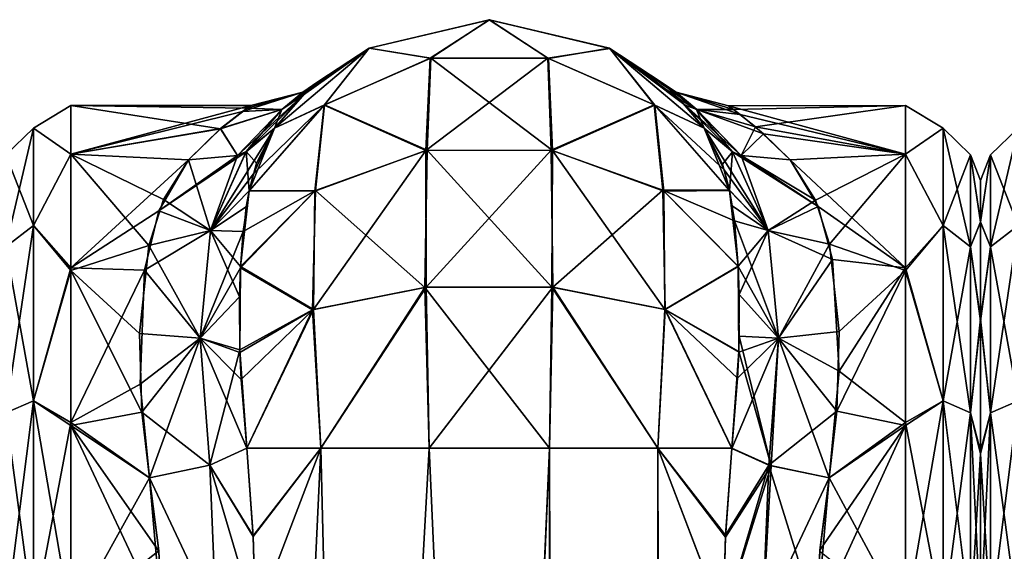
# Model space of a CAD drawing. Extents: x -23 to 700, y -2000 to 0.
# Tile 144 of 196: x 185 to 231, y -25 to 0. Entities that reach past the tile are written whole.
import ezdxf

# ---------------------------------------------------------------- set-up
doc = ezdxf.new("R2010")
doc.units = 0
doc.header["$LTSCALE"] = 65.149826
for name, color, linetype in [('231', 7, 'CONTINUOUS'), ('232', 7, 'CONTINUOUS'), ('234', 7, 'CONTINUOUS'), ('236', 7, 'CONTINUOUS'), ('237', 7, 'CONTINUOUS'), ('238', 7, 'CONTINUOUS'), ('239', 7, 'CONTINUOUS'), ('240', 7, 'CONTINUOUS'), ('243', 7, 'CONTINUOUS'), ('247', 7, 'CONTINUOUS'), ('267', 7, 'CONTINUOUS'), ('268', 7, 'CONTINUOUS'), ('269', 7, 'CONTINUOUS'), ('273', 7, 'CONTINUOUS'), ('274', 7, 'CONTINUOUS'), ('275', 7, 'CONTINUOUS'), ('281', 7, 'CONTINUOUS'), ('282', 7, 'CONTINUOUS'), ('283', 7, 'CONTINUOUS'), ('284', 7, 'CONTINUOUS'), ('318', 7, 'CONTINUOUS'), ('323', 7, 'CONTINUOUS')]:
    doc.layers.add(name, color=color, linetype=linetype)

msp = doc.modelspace()

# ---------------------------------------------------------------- linework, layer by layer
at = {"layer": '231', "linetype": 'CONTINUOUS'}
for points in [[(230, -7.5, 32.965), (230, -9.447, 41.717), (230, -9.433, 24.305), (230, -7.5, 32.965)], [(230, -9.433, 24.305), (230, -9.447, 41.717), (230, -13.969, 18.054), (230, -9.433, 24.305)], [(230, -9.447, 41.717), (230, -14.075, 48.045), (230, -13.969, 18.054), (230, -9.447, 41.717)], [(230, -13.969, 18.054), (230, -14.075, 48.045), (230, -20.137, 14.062), (230, -13.969, 18.054)], [(230, -14.075, 48.045), (230, -20.264, 51.99), (230, -20.137, 14.062), (230, -14.075, 48.045)], [(230, -20.264, 51.99), (230, -28, 53.5), (230, -20.137, 14.062), (230, -20.264, 51.99)], [(230, -20.137, 14.062), (230, -28, 53.5), (230, -28, 12.5), (230, -20.137, 14.062)]]:
    msp.add_3dface(points, dxfattribs=at)
at = {"layer": '232', "linetype": 'CONTINUOUS'}
for points in [[(218.224, -4.013, 32.2), (218.462, -4.189, 36.003), (226.5, -4, 32.949), (218.224, -4.013, 32.2)], [(226.5, -6.27, 22.811), (218.224, -4.013, 32.2), (226.5, -4, 32.949), (226.5, -6.27, 22.811)], [(218.77, -4.422, 28.518), (218.224, -4.013, 32.2), (226.5, -6.27, 22.811), (218.77, -4.422, 28.518)], [(218.462, -4.189, 36.003), (219.485, -4.996, 39.843), (226.5, -4, 32.949), (218.462, -4.189, 36.003)], [(226.5, -4, 32.949), (219.485, -4.996, 39.843), (226.5, -6.279, 43.208), (226.5, -4, 32.949)], [(219.862, -5.322, 25.146), (218.77, -4.422, 28.518), (226.5, -6.27, 22.811), (219.862, -5.322, 25.146)], [(219.485, -4.996, 39.843), (221.107, -6.547, 43.759), (226.5, -6.279, 43.208), (219.485, -4.996, 39.843)], [(221.107, -6.547, 22.241), (219.862, -5.322, 25.146), (226.5, -6.27, 22.811), (221.107, -6.547, 22.241)], [(226.5, -11.575, 15.501), (221.107, -6.547, 22.241), (226.5, -6.27, 22.811), (226.5, -11.575, 15.501)], [(221.107, -6.547, 43.759), (222.295, -8.43, 46.893), (226.5, -6.279, 43.208), (221.107, -6.547, 43.759)], [(222.295, -8.43, 46.893), (222.942, -10.483, 49.405), (226.5, -6.279, 43.208), (222.295, -8.43, 46.893)], [(226.5, -6.279, 43.208), (222.942, -10.483, 49.405), (226.5, -11.698, 50.614), (226.5, -6.279, 43.208)], [(222.41, -8.714, 18.715), (221.107, -6.547, 22.241), (226.5, -11.575, 15.501), (222.41, -8.714, 18.715)], [(223.081, -11.194, 15.867), (222.41, -8.714, 18.715), (226.5, -11.575, 15.501), (223.081, -11.194, 15.867)], [(222.942, -10.483, 49.405), (223.39, -14.558, 52.883), (226.5, -11.698, 50.614), (222.942, -10.483, 49.405)], [(223.388, -16.408, 11.985), (223.081, -11.194, 15.867), (226.5, -11.575, 15.501), (223.388, -16.408, 11.985)], [(223.39, -14.558, 52.883), (223.29, -18.265, 54.937), (226.5, -11.698, 50.614), (223.39, -14.558, 52.883)], [(226.5, -11.698, 50.614), (223.29, -18.265, 54.937), (226.5, -18.944, 55.226), (226.5, -11.698, 50.614)], [(226.5, -18.796, 10.835), (223.388, -16.408, 11.985), (226.5, -11.575, 15.501), (226.5, -18.796, 10.835)], [(222.92, -21.379, 9.931), (223.388, -16.408, 11.985), (226.5, -18.796, 10.835), (222.92, -21.379, 9.931)], [(223.29, -18.265, 54.937), (222.92, -21.379, 56.069), (226.5, -18.944, 55.226), (223.29, -18.265, 54.937)], [(226.5, -28, 9), (222.92, -21.379, 9.931), (226.5, -18.796, 10.835), (226.5, -28, 9)], [(226.5, -28, 57), (226.5, -18.944, 55.226), (222.347, -28, 57), (226.5, -28, 57)], [(222.347, -28, 57), (226.5, -18.944, 55.226), (222.493, -24.754, 56.78), (222.347, -28, 57)], [(226.5, -18.944, 55.226), (222.92, -21.379, 56.069), (222.493, -24.754, 56.78), (226.5, -18.944, 55.226)], [(222.486, -24.823, 9.211), (222.92, -21.379, 9.931), (226.5, -28, 9), (222.486, -24.823, 9.211)]]:
    msp.add_3dface(points, dxfattribs=at)
at = {"layer": '234', "linetype": 'CONTINUOUS'}
for points in [[(226.5, -6.27, 22.811), (226.5, -4, 32.949), (228.25, -5.059, 27.764), (226.5, -6.27, 22.811)], [(226.5, -4, 32.949), (226.5, -6.279, 43.208), (228.25, -5.059, 38.236), (226.5, -4, 32.949)], [(226.5, -4, 32.949), (228.25, -5.059, 38.236), (228.25, -5.059, 27.764), (226.5, -4, 32.949)], [(226.5, -6.27, 22.811), (228.25, -5.059, 27.764), (228.25, -9.603, 18.329), (226.5, -6.27, 22.811)], [(226.5, -6.279, 43.208), (228.25, -9.603, 47.671), (228.25, -5.059, 38.236), (226.5, -6.279, 43.208)], [(229.532, -6.31, 37.951), (229.532, -6.31, 28.049), (228.25, -5.059, 38.236), (229.532, -6.31, 37.951)], [(228.25, -9.603, 47.671), (229.532, -6.31, 37.951), (228.25, -5.059, 38.236), (228.25, -9.603, 47.671)], [(229.532, -6.31, 28.049), (229.532, -10.606, 19.128), (228.25, -5.059, 27.764), (229.532, -6.31, 28.049)], [(228.25, -5.059, 38.236), (229.532, -6.31, 28.049), (228.25, -5.059, 27.764), (228.25, -5.059, 38.236)], [(228.25, -5.059, 27.764), (229.532, -10.606, 19.128), (228.25, -9.603, 18.329), (228.25, -5.059, 27.764)], [(226.5, -11.575, 15.501), (226.5, -6.27, 22.811), (228.25, -9.603, 18.329), (226.5, -11.575, 15.501)], [(226.5, -6.279, 43.208), (226.5, -11.698, 50.614), (228.25, -9.603, 47.671), (226.5, -6.279, 43.208)], [(229.532, -10.606, 46.872), (229.532, -6.31, 37.951), (228.25, -9.603, 47.671), (229.532, -10.606, 46.872)], [(230, -9.447, 41.717), (230, -7.5, 32.965), (229.532, -6.31, 37.951), (230, -9.447, 41.717)], [(229.532, -10.606, 46.872), (230, -9.447, 41.717), (229.532, -6.31, 37.951), (229.532, -10.606, 46.872)], [(230, -7.5, 32.965), (230, -9.433, 24.305), (229.532, -6.31, 28.049), (230, -7.5, 32.965)], [(229.532, -6.31, 37.951), (230, -7.5, 32.965), (229.532, -6.31, 28.049), (229.532, -6.31, 37.951)], [(229.532, -6.31, 28.049), (230, -9.433, 24.305), (229.532, -10.606, 19.128), (229.532, -6.31, 28.049)], [(226.5, -11.575, 15.501), (228.25, -9.603, 18.329), (228.25, -17.79, 11.799), (226.5, -11.575, 15.501)], [(226.5, -11.698, 50.614), (228.25, -17.79, 54.201), (228.25, -9.603, 47.671), (226.5, -11.698, 50.614)], [(228.25, -17.79, 54.201), (229.532, -10.606, 46.872), (228.25, -9.603, 47.671), (228.25, -17.79, 54.201)], [(229.532, -10.606, 19.128), (229.532, -18.347, 12.955), (228.25, -9.603, 18.329), (229.532, -10.606, 19.128)], [(228.25, -9.603, 18.329), (229.532, -18.347, 12.955), (228.25, -17.79, 11.799), (228.25, -9.603, 18.329)], [(230, -9.433, 24.305), (230, -13.969, 18.054), (229.532, -10.606, 19.128), (230, -9.433, 24.305)], [(230, -14.075, 48.045), (230, -9.447, 41.717), (229.532, -10.606, 46.872), (230, -14.075, 48.045)], [(229.532, -18.347, 53.045), (229.532, -10.606, 46.872), (228.25, -17.79, 54.201), (229.532, -18.347, 53.045)], [(229.532, -18.347, 53.045), (230, -14.075, 48.045), (229.532, -10.606, 46.872), (229.532, -18.347, 53.045)], [(229.532, -10.606, 19.128), (230, -13.969, 18.054), (229.532, -18.347, 12.955), (229.532, -10.606, 19.128)], [(226.5, -18.796, 10.835), (226.5, -11.575, 15.501), (228.25, -17.79, 11.799), (226.5, -18.796, 10.835)], [(226.5, -11.698, 50.614), (226.5, -18.944, 55.226), (228.25, -17.79, 54.201), (226.5, -11.698, 50.614)], [(230, -13.969, 18.054), (230, -20.137, 14.062), (229.532, -18.347, 12.955), (230, -13.969, 18.054)], [(230, -20.264, 51.99), (230, -14.075, 48.045), (229.532, -18.347, 53.045), (230, -20.264, 51.99)], [(228.25, -28, 9.469), (226.5, -18.796, 10.835), (228.25, -17.79, 11.799), (228.25, -28, 9.469)], [(226.5, -18.944, 55.226), (226.5, -28, 57), (228.25, -17.79, 54.201), (226.5, -18.944, 55.226)], [(226.5, -28, 57), (228.25, -28, 56.531), (228.25, -17.79, 54.201), (226.5, -28, 57)], [(229.532, -28, 10.752), (228.25, -28, 9.469), (228.25, -17.79, 11.799), (229.532, -28, 10.752)], [(229.532, -18.347, 12.955), (229.532, -28, 10.752), (228.25, -17.79, 11.799), (229.532, -18.347, 12.955)], [(228.25, -28, 56.531), (229.532, -18.347, 53.045), (228.25, -17.79, 54.201), (228.25, -28, 56.531)], [(228.25, -28, 56.531), (229.532, -28, 55.248), (229.532, -18.347, 53.045), (228.25, -28, 56.531)], [(229.532, -28, 55.248), (230, -20.264, 51.99), (229.532, -18.347, 53.045), (229.532, -28, 55.248)], [(230, -20.137, 14.062), (230, -28, 12.5), (229.532, -18.347, 12.955), (230, -20.137, 14.062)], [(230, -28, 12.5), (229.532, -28, 10.752), (229.532, -18.347, 12.955), (230, -28, 12.5)], [(226.5, -28, 9), (226.5, -18.796, 10.835), (228.25, -28, 9.469), (226.5, -28, 9)], [(230, -28, 53.5), (230, -20.264, 51.99), (229.532, -28, 55.248), (230, -28, 53.5)]]:
    msp.add_3dface(points, dxfattribs=at)
at = {"layer": '236', "linetype": 'CONTINUOUS'}
for points in [[(195.714, -20, 7.232), (199.176, -20, 2.792), (196.022, -24.125, 6.615), (195.714, -20, 7.232)], [(196.022, -24.125, 6.615), (199.176, -20, 2.792), (196.124, -28, 6.429), (196.022, -24.125, 6.615)], [(199.176, -20, 2.792), (196.2, -83.45, 6.293), (196.124, -28, 6.429), (199.176, -20, 2.792)], [(200.722, -83.45, 1.72), (196.2, -83.45, 6.293), (199.176, -20, 2.792), (200.722, -83.45, 1.72)], [(204.235, -20, 0.321), (200.722, -83.45, 1.72), (199.176, -20, 2.792), (204.235, -20, 0.321)], [(207.05, -83.45), (200.722, -83.45, 1.72), (204.235, -20, 0.321), (207.05, -83.45)], [(209.865, -20, 0.321), (207.05, -83.45), (204.235, -20, 0.321), (209.865, -20, 0.321)], [(213.208, -1916.55, 1.679), (207.05, -1916.55), (209.865, -20, 0.321), (213.208, -1916.55, 1.679)], [(207.05, -1916.55), (207.05, -83.45), (209.865, -20, 0.321), (207.05, -1916.55)], [(214.924, -20, 2.792), (213.208, -1916.55, 1.679), (209.865, -20, 0.321), (214.924, -20, 2.792)], [(217.779, -1916.55, 6.256), (213.208, -1916.55, 1.679), (214.924, -20, 2.792), (217.779, -1916.55, 6.256)], [(217.976, -28, 6.429), (217.779, -1916.55, 6.256), (214.924, -20, 2.792), (217.976, -28, 6.429)], [(218.076, -24.156, 6.612), (217.976, -28, 6.429), (214.924, -20, 2.792), (218.076, -24.156, 6.612)], [(218.386, -20, 7.232), (218.076, -24.156, 6.612), (214.924, -20, 2.792), (218.386, -20, 7.232)]]:
    msp.add_3dface(points, dxfattribs=at)
at = {"layer": '237', "linetype": 'CONTINUOUS'}
for points in [[(201.43, -1.335, 20), (207.051, 0, 20), (204.293, -1.801, 12.479), (201.43, -1.335, 20)], [(204.293, -1.801, 12.479), (207.051, 0, 20), (209.789, -1.797, 12.477), (204.293, -1.801, 12.479)], [(207.051, 0, 20), (212.672, -1.336, 20), (209.789, -1.797, 12.477), (207.051, 0, 20)], [(197.009, -5.055, 20), (201.43, -1.335, 20), (199.33, -3.983, 13.381), (197.009, -5.055, 20)], [(199.33, -3.983, 13.381), (201.43, -1.335, 20), (204.293, -1.801, 12.479), (199.33, -3.983, 13.381)], [(209.789, -1.797, 12.477), (212.672, -1.336, 20), (214.755, -3.972, 13.376), (209.789, -1.797, 12.477)], [(212.672, -1.336, 20), (217.092, -5.056, 19.995), (214.755, -3.972, 13.376), (212.672, -1.336, 20)], [(199.33, -3.983, 13.381), (204.293, -1.801, 12.479), (204.089, -6.104, 6.115), (199.33, -3.983, 13.381)], [(204.293, -1.801, 12.479), (209.789, -1.797, 12.477), (204.089, -6.104, 6.115), (204.293, -1.801, 12.479)], [(204.089, -6.104, 6.115), (209.789, -1.797, 12.477), (209.934, -6.091, 6.102), (204.089, -6.104, 6.115)], [(209.789, -1.797, 12.477), (214.755, -3.972, 13.376), (209.934, -6.091, 6.102), (209.789, -1.797, 12.477)], [(195.83, -7.984, 15.013), (197.009, -5.055, 20), (199.33, -3.983, 13.381), (195.83, -7.984, 15.013)], [(195.83, -7.984, 15.013), (199.33, -3.983, 13.381), (198.891, -7.995, 8.005), (195.83, -7.984, 15.013)], [(198.891, -7.995, 8.005), (199.33, -3.983, 13.381), (204.089, -6.104, 6.115), (198.891, -7.995, 8.005)], [(209.934, -6.091, 6.102), (214.755, -3.972, 13.376), (215.148, -7.959, 7.968), (209.934, -6.091, 6.102)], [(214.755, -3.972, 13.376), (217.092, -5.056, 19.995), (218.022, -7.006, 16.379), (214.755, -3.972, 13.376)], [(218.265, -7.961, 15.041), (214.755, -3.972, 13.376), (218.022, -7.006, 16.379), (218.265, -7.961, 15.041)], [(214.755, -3.972, 13.376), (218.265, -7.961, 15.041), (215.148, -7.959, 7.968), (214.755, -3.972, 13.376)], [(196.177, -6.702, 16.851), (197.009, -5.055, 20), (195.83, -7.984, 15.013), (196.177, -6.702, 16.851)], [(198.891, -7.995, 8.005), (204.089, -6.104, 6.115), (198.843, -13.522, 4.36), (198.891, -7.995, 8.005)], [(198.843, -13.522, 4.36), (204.089, -6.104, 6.115), (204.099, -12.481, 1.849), (198.843, -13.522, 4.36)], [(204.089, -6.104, 6.115), (209.934, -6.091, 6.102), (204.099, -12.481, 1.849), (204.089, -6.104, 6.115)], [(204.099, -12.481, 1.849), (209.934, -6.091, 6.102), (210.016, -12.483, 1.852), (204.099, -12.481, 1.849)], [(209.934, -6.091, 6.102), (215.148, -7.959, 7.968), (210.016, -12.483, 1.852), (209.934, -6.091, 6.102)], [(195.691, -8.741, 14.084), (195.83, -7.984, 15.013), (195.422, -11.519, 11.389), (195.691, -8.741, 14.084)], [(195.422, -11.519, 11.389), (195.83, -7.984, 15.013), (198.891, -7.995, 8.005), (195.422, -11.519, 11.389)], [(195.422, -11.519, 11.389), (198.891, -7.995, 8.005), (198.843, -13.522, 4.36), (195.422, -11.519, 11.389)], [(210.016, -12.483, 1.852), (215.148, -7.959, 7.968), (215.268, -13.525, 4.369), (210.016, -12.483, 1.852)], [(215.148, -7.959, 7.968), (218.265, -7.961, 15.041), (218.501, -9.394, 13.36), (215.148, -7.959, 7.968)], [(218.677, -11.513, 11.39), (215.148, -7.959, 7.968), (218.501, -9.394, 13.36), (218.677, -11.513, 11.39)], [(215.148, -7.959, 7.968), (218.677, -11.513, 11.39), (215.268, -13.525, 4.369), (215.148, -7.959, 7.968)], [(195.377, -12.927, 10.342), (195.422, -11.519, 11.389), (195.4, -15.529, 8.832), (195.377, -12.927, 10.342)], [(195.4, -15.529, 8.832), (195.422, -11.519, 11.389), (198.843, -13.522, 4.36), (195.4, -15.529, 8.832)], [(215.268, -13.525, 4.369), (218.677, -11.513, 11.39), (218.703, -15.48, 8.858), (215.268, -13.525, 4.369)], [(218.703, -15.48, 8.858), (218.677, -11.513, 11.39), (218.72, -14.769, 9.222), (218.703, -15.48, 8.858)], [(199.176, -20, 2.792), (198.843, -13.522, 4.36), (204.099, -12.481, 1.849), (199.176, -20, 2.792)], [(204.235, -20, 0.321), (199.176, -20, 2.792), (204.099, -12.481, 1.849), (204.235, -20, 0.321)], [(204.235, -20, 0.321), (204.099, -12.481, 1.849), (210.016, -12.483, 1.852), (204.235, -20, 0.321)], [(209.865, -20, 0.321), (204.235, -20, 0.321), (210.016, -12.483, 1.852), (209.865, -20, 0.321)], [(214.924, -20, 2.792), (209.865, -20, 0.321), (210.016, -12.483, 1.852), (214.924, -20, 2.792)], [(214.924, -20, 2.792), (210.016, -12.483, 1.852), (215.268, -13.525, 4.369), (214.924, -20, 2.792)], [(195.4, -15.529, 8.832), (198.843, -13.522, 4.36), (195.453, -16.791, 8.266), (195.4, -15.529, 8.832)], [(198.843, -13.522, 4.36), (195.714, -20, 7.232), (195.453, -16.791, 8.266), (198.843, -13.522, 4.36)], [(199.176, -20, 2.792), (195.714, -20, 7.232), (198.843, -13.522, 4.36), (199.176, -20, 2.792)], [(218.386, -20, 7.232), (214.924, -20, 2.792), (215.268, -13.525, 4.369), (218.386, -20, 7.232)], [(218.386, -20, 7.232), (215.268, -13.525, 4.369), (218.703, -15.48, 8.858), (218.386, -20, 7.232)]]:
    msp.add_3dface(points, dxfattribs=at)
at = {"layer": '238', "linetype": 'CONTINUOUS'}
for points in [[(201.429, -1.335, 46), (207.049, 0, 46), (201.43, -1.335, 20), (201.429, -1.335, 46)], [(201.43, -1.335, 20), (207.049, 0, 46), (207.051, 0, 20), (201.43, -1.335, 20)], [(207.049, 0, 46), (212.67, -1.335, 46), (207.051, 0, 20), (207.049, 0, 46)], [(207.051, 0, 20), (212.67, -1.335, 46), (212.672, -1.336, 20), (207.051, 0, 20)], [(197.009, -5.055, 46), (201.429, -1.335, 46), (198.37, -3.505, 40.198), (197.009, -5.055, 46)], [(197.009, -5.055, 20), (198.427, -3.451, 26.098), (201.43, -1.335, 20), (197.009, -5.055, 20)], [(198.37, -3.505, 40.198), (201.429, -1.335, 46), (199.043, -2.901, 34.832), (198.37, -3.505, 40.198)], [(198.971, -2.962, 30.092), (201.429, -1.335, 46), (198.427, -3.451, 26.098), (198.971, -2.962, 30.092)], [(198.427, -3.451, 26.098), (201.429, -1.335, 46), (201.43, -1.335, 20), (198.427, -3.451, 26.098)], [(199.043, -2.901, 34.832), (201.429, -1.335, 46), (198.971, -2.962, 30.092), (199.043, -2.901, 34.832)], [(212.67, -1.335, 46), (217.091, -5.055, 45.999), (215.941, -3.714, 41.271), (212.67, -1.335, 46)], [(212.672, -1.336, 20), (212.67, -1.335, 46), (215.202, -3.024, 36.639), (212.672, -1.336, 20)], [(215.202, -3.024, 36.639), (212.67, -1.335, 46), (215.941, -3.714, 41.271), (215.202, -3.024, 36.639)], [(217.092, -5.056, 19.995), (212.672, -1.336, 20), (216.205, -3.989, 23.511), (217.092, -5.056, 19.995)], [(216.205, -3.989, 23.511), (212.672, -1.336, 20), (215.422, -3.218, 27.592), (216.205, -3.989, 23.511)], [(215.422, -3.218, 27.592), (212.672, -1.336, 20), (215.029, -2.878, 32.041), (215.422, -3.218, 27.592)], [(215.029, -2.878, 32.041), (212.672, -1.336, 20), (215.202, -3.024, 36.639), (215.029, -2.878, 32.041)]]:
    msp.add_3dface(points, dxfattribs=at)
at = {"layer": '239', "linetype": 'CONTINUOUS'}
for points in [[(201.429, -1.335, 46), (204.317, -1.797, 53.525), (207.049, 0, 46), (201.429, -1.335, 46)], [(204.317, -1.797, 53.525), (209.813, -1.803, 53.522), (207.049, 0, 46), (204.317, -1.797, 53.525)], [(207.049, 0, 46), (209.813, -1.803, 53.522), (212.67, -1.335, 46), (207.049, 0, 46)], [(197.009, -5.055, 46), (199.349, -3.97, 52.627), (201.429, -1.335, 46), (197.009, -5.055, 46)], [(199.349, -3.97, 52.627), (204.317, -1.797, 53.525), (201.429, -1.335, 46), (199.349, -3.97, 52.627)], [(209.813, -1.803, 53.522), (214.775, -3.987, 52.62), (212.67, -1.335, 46), (209.813, -1.803, 53.522)], [(212.67, -1.335, 46), (214.775, -3.987, 52.62), (217.091, -5.055, 45.999), (212.67, -1.335, 46)], [(199.349, -3.97, 52.627), (204.153, -6.096, 59.9), (204.317, -1.797, 53.525), (199.349, -3.97, 52.627)], [(204.153, -6.096, 59.9), (210.005, -6.106, 59.89), (204.317, -1.797, 53.525), (204.153, -6.096, 59.9)], [(204.317, -1.797, 53.525), (210.005, -6.106, 59.89), (209.813, -1.803, 53.522), (204.317, -1.797, 53.525)], [(209.813, -1.803, 53.522), (210.005, -6.106, 59.89), (214.775, -3.987, 52.62), (209.813, -1.803, 53.522)], [(195.831, -7.981, 50.983), (198.936, -7.971, 58.025), (199.349, -3.97, 52.627), (195.831, -7.981, 50.983)], [(195.831, -7.981, 50.983), (199.349, -3.97, 52.627), (196.025, -7.188, 49.897), (195.831, -7.981, 50.983)], [(196.025, -7.188, 49.897), (199.349, -3.97, 52.627), (197.009, -5.055, 46), (196.025, -7.188, 49.897)], [(198.936, -7.971, 58.025), (204.153, -6.096, 59.9), (199.349, -3.97, 52.627), (198.936, -7.971, 58.025)], [(210.005, -6.106, 59.89), (215.209, -7.998, 57.998), (214.775, -3.987, 52.62), (210.005, -6.106, 59.89)], [(214.775, -3.987, 52.62), (215.209, -7.998, 57.998), (218.268, -7.976, 50.978), (214.775, -3.987, 52.62)], [(214.775, -3.987, 52.62), (218.268, -7.976, 50.978), (217.091, -5.055, 45.999), (214.775, -3.987, 52.62)], [(217.091, -5.055, 45.999), (218.268, -7.976, 50.978), (217.937, -6.741, 49.208), (217.091, -5.055, 45.999)], [(198.936, -7.971, 58.025), (204.044, -12.494, 64.142), (204.153, -6.096, 59.9), (198.936, -7.971, 58.025)], [(204.044, -12.494, 64.142), (209.974, -12.487, 64.16), (204.153, -6.096, 59.9), (204.044, -12.494, 64.142)], [(204.153, -6.096, 59.9), (209.974, -12.487, 64.16), (210.005, -6.106, 59.89), (204.153, -6.096, 59.9)], [(209.974, -12.487, 64.16), (215.246, -13.525, 61.651), (210.005, -6.106, 59.89), (209.974, -12.487, 64.16)], [(210.005, -6.106, 59.89), (215.246, -13.525, 61.651), (215.209, -7.998, 57.998), (210.005, -6.106, 59.89)], [(195.419, -11.574, 54.656), (198.791, -13.546, 61.6), (198.936, -7.971, 58.025), (195.419, -11.574, 54.656)], [(195.419, -11.574, 54.656), (198.936, -7.971, 58.025), (195.544, -9.879, 53.138), (195.419, -11.574, 54.656)], [(195.544, -9.879, 53.138), (198.936, -7.971, 58.025), (195.831, -7.981, 50.983), (195.544, -9.879, 53.138)], [(198.791, -13.546, 61.6), (204.044, -12.494, 64.142), (198.936, -7.971, 58.025), (198.791, -13.546, 61.6)], [(215.209, -7.998, 57.998), (218.678, -11.506, 54.601), (218.268, -7.976, 50.978), (215.209, -7.998, 57.998)], [(215.209, -7.998, 57.998), (215.246, -13.525, 61.651), (218.678, -11.506, 54.601), (215.209, -7.998, 57.998)], [(218.268, -7.976, 50.978), (218.678, -11.506, 54.601), (218.401, -8.692, 51.859), (218.268, -7.976, 50.978)], [(195.396, -15.405, 57.107), (198.791, -13.546, 61.6), (195.419, -11.574, 54.656), (195.396, -15.405, 57.107)], [(215.246, -13.525, 61.651), (218.7, -15.524, 57.166), (218.678, -11.506, 54.601), (215.246, -13.525, 61.651)], [(218.678, -11.506, 54.601), (218.7, -15.524, 57.166), (218.721, -12.829, 55.591), (218.678, -11.506, 54.601)], [(198.791, -13.546, 61.6), (199.175, -20, 63.208), (204.044, -12.494, 64.142), (198.791, -13.546, 61.6)], [(199.175, -20, 63.208), (204.234, -20, 65.679), (204.044, -12.494, 64.142), (199.175, -20, 63.208)], [(204.044, -12.494, 64.142), (209.864, -20, 65.679), (209.974, -12.487, 64.16), (204.044, -12.494, 64.142)], [(204.234, -20, 65.679), (209.864, -20, 65.679), (204.044, -12.494, 64.142), (204.234, -20, 65.679)], [(209.864, -20, 65.679), (214.923, -19.999, 63.209), (209.974, -12.487, 64.16), (209.864, -20, 65.679)], [(209.974, -12.487, 64.16), (214.923, -19.999, 63.209), (215.246, -13.525, 61.651), (209.974, -12.487, 64.16)], [(195.396, -15.405, 57.107), (195.714, -20, 58.768), (198.791, -13.546, 61.6), (195.396, -15.405, 57.107)], [(195.714, -20, 58.768), (199.175, -20, 63.208), (198.791, -13.546, 61.6), (195.714, -20, 58.768)], [(214.923, -19.999, 63.209), (218.385, -20.008, 58.769), (215.246, -13.525, 61.651), (214.923, -19.999, 63.209)], [(215.246, -13.525, 61.651), (218.385, -20.008, 58.769), (218.65, -16.736, 57.712), (215.246, -13.525, 61.651)], [(218.7, -15.524, 57.166), (215.246, -13.525, 61.651), (218.65, -16.736, 57.712), (218.7, -15.524, 57.166)]]:
    msp.add_3dface(points, dxfattribs=at)
at = {"layer": '240', "linetype": 'CONTINUOUS'}
for points in [[(195.714, -20, 58.768), (196.021, -24.097, 59.382), (199.175, -20, 63.208), (195.714, -20, 58.768)], [(196.021, -24.097, 59.382), (196.124, -28, 59.571), (199.175, -20, 63.208), (196.021, -24.097, 59.382)], [(196.124, -28, 59.571), (196.2, -83.45, 59.707), (199.175, -20, 63.208), (196.124, -28, 59.571)], [(196.2, -83.45, 59.707), (200.722, -83.45, 64.28), (199.175, -20, 63.208), (196.2, -83.45, 59.707)], [(199.175, -20, 63.208), (200.722, -83.45, 64.28), (204.234, -20, 65.679), (199.175, -20, 63.208)], [(200.722, -83.45, 64.28), (207.05, -83.45, 66), (204.234, -20, 65.679), (200.722, -83.45, 64.28)], [(204.234, -20, 65.679), (207.05, -83.45, 66), (209.864, -20, 65.679), (204.234, -20, 65.679)], [(207.05, -83.45, 66), (213.208, -1916.55, 64.321), (209.864, -20, 65.679), (207.05, -83.45, 66)], [(209.864, -20, 65.679), (213.208, -1916.55, 64.321), (214.923, -19.999, 63.209), (209.864, -20, 65.679)], [(213.208, -1916.55, 64.321), (217.779, -1916.55, 59.744), (214.923, -19.999, 63.209), (213.208, -1916.55, 64.321)], [(214.923, -19.999, 63.209), (217.779, -1916.55, 59.744), (217.976, -28, 59.571), (214.923, -19.999, 63.209)], [(218.385, -20.008, 58.769), (214.923, -19.999, 63.209), (218.082, -24.053, 59.378), (218.385, -20.008, 58.769)], [(218.082, -24.053, 59.378), (214.923, -19.999, 63.209), (217.976, -28, 59.571), (218.082, -24.053, 59.378)]]:
    msp.add_3dface(points, dxfattribs=at)
at = {"layer": '243', "linetype": 'CONTINUOUS'}
for points in [[(195.739, -4.121, 30.591), (194.488, -5.089, 25.852), (187.5, -4, 33.051), (195.739, -4.121, 30.591)], [(187.5, -4, 33.051), (194.488, -5.089, 25.852), (187.5, -6.279, 22.792), (187.5, -4, 33.051)], [(195.907, -4.005, 33.478), (195.739, -4.121, 30.591), (187.5, -4, 33.051), (195.907, -4.005, 33.478)], [(187.5, -6.27, 43.189), (195.907, -4.005, 33.478), (187.5, -4, 33.051), (187.5, -6.27, 43.189)], [(195.511, -4.284, 36.682), (195.907, -4.005, 33.478), (187.5, -6.27, 43.189), (195.511, -4.284, 36.682)], [(194.497, -5.082, 40.124), (195.511, -4.284, 36.682), (187.5, -6.27, 43.189), (194.497, -5.082, 40.124)], [(192.993, -6.547, 43.759), (194.497, -5.082, 40.124), (187.5, -6.27, 43.189), (192.993, -6.547, 43.759)], [(194.488, -5.089, 25.852), (192.993, -6.547, 22.241), (187.5, -6.279, 22.792), (194.488, -5.089, 25.852)], [(187.5, -11.575, 50.499), (192.993, -6.547, 43.759), (187.5, -6.27, 43.189), (187.5, -11.575, 50.499)], [(187.5, -6.279, 22.792), (192.993, -6.547, 22.241), (191.826, -8.389, 19.165), (187.5, -6.279, 22.792)], [(187.5, -11.698, 15.386), (187.5, -6.279, 22.792), (191.147, -10.533, 16.541), (187.5, -11.698, 15.386)], [(191.147, -10.533, 16.541), (187.5, -6.279, 22.792), (191.826, -8.389, 19.165), (191.147, -10.533, 16.541)], [(191.616, -8.913, 47.55), (192.993, -6.547, 43.759), (187.5, -11.575, 50.499), (191.616, -8.913, 47.55)], [(190.94, -11.685, 50.601), (191.616, -8.913, 47.55), (187.5, -11.575, 50.499), (190.94, -11.685, 50.601)], [(190.708, -14.652, 13.054), (187.5, -11.698, 15.386), (191.147, -10.533, 16.541), (190.708, -14.652, 13.054)], [(187.5, -18.796, 55.165), (190.94, -11.685, 50.601), (187.5, -11.575, 50.499), (187.5, -18.796, 55.165)], [(190.734, -17.004, 54.333), (190.94, -11.685, 50.601), (187.5, -18.796, 55.165), (190.734, -17.004, 54.333)], [(187.5, -18.944, 10.774), (187.5, -11.698, 15.386), (190.814, -18.316, 11.04), (187.5, -18.944, 10.774)], [(190.814, -18.316, 11.04), (187.5, -11.698, 15.386), (190.708, -14.652, 13.054), (190.814, -18.316, 11.04)], [(191.18, -21.379, 56.069), (190.734, -17.004, 54.333), (187.5, -18.796, 55.165), (191.18, -21.379, 56.069)], [(191.18, -21.379, 9.931), (187.5, -18.944, 10.774), (190.814, -18.316, 11.04), (191.18, -21.379, 9.931)], [(187.5, -28, 57), (191.18, -21.379, 56.069), (187.5, -18.796, 55.165), (187.5, -28, 57)], [(187.5, -28, 9), (187.5, -18.944, 10.774), (191.753, -28, 9), (187.5, -28, 9)], [(191.753, -28, 9), (187.5, -18.944, 10.774), (191.611, -24.8, 9.214), (191.753, -28, 9)], [(191.611, -24.8, 9.214), (187.5, -18.944, 10.774), (191.18, -21.379, 9.931), (191.611, -24.8, 9.214)], [(191.61, -24.783, 56.783), (191.18, -21.379, 56.069), (187.5, -28, 57), (191.61, -24.783, 56.783)], [(191.753, -28, 57), (191.61, -24.783, 56.783), (187.5, -28, 57), (191.753, -28, 57)]]:
    msp.add_3dface(points, dxfattribs=at)
at = {"layer": '247', "linetype": 'CONTINUOUS'}
for points in [[(187.5, -6.27, 43.189), (187.5, -4, 33.051), (185.75, -5.059, 38.236), (187.5, -6.27, 43.189)], [(187.5, -4, 33.051), (187.5, -6.279, 22.792), (185.75, -5.059, 27.764), (187.5, -4, 33.051)], [(187.5, -4, 33.051), (185.75, -5.059, 27.764), (185.75, -5.059, 38.236), (187.5, -4, 33.051)], [(184.468, -6.31, 28.049), (184.468, -6.31, 37.951), (185.75, -5.059, 27.764), (184.468, -6.31, 28.049)], [(185.75, -9.603, 18.329), (184.468, -6.31, 28.049), (185.75, -5.059, 27.764), (185.75, -9.603, 18.329)], [(184.468, -6.31, 37.951), (184.468, -10.606, 46.872), (185.75, -5.059, 38.236), (184.468, -6.31, 37.951)], [(185.75, -5.059, 27.764), (184.468, -6.31, 37.951), (185.75, -5.059, 38.236), (185.75, -5.059, 27.764)], [(185.75, -5.059, 38.236), (184.468, -10.606, 46.872), (185.75, -9.603, 47.671), (185.75, -5.059, 38.236)], [(187.5, -6.27, 43.189), (185.75, -5.059, 38.236), (185.75, -9.603, 47.671), (187.5, -6.27, 43.189)], [(187.5, -6.279, 22.792), (185.75, -9.603, 18.329), (185.75, -5.059, 27.764), (187.5, -6.279, 22.792)], [(184.468, -10.606, 19.128), (184.468, -6.31, 28.049), (185.75, -9.603, 18.329), (184.468, -10.606, 19.128)], [(187.5, -11.575, 50.499), (187.5, -6.27, 43.189), (185.75, -9.603, 47.671), (187.5, -11.575, 50.499)], [(187.5, -6.279, 22.792), (187.5, -11.698, 15.386), (185.75, -9.603, 18.329), (187.5, -6.279, 22.792)], [(185.75, -17.79, 11.799), (184.468, -10.606, 19.128), (185.75, -9.603, 18.329), (185.75, -17.79, 11.799)], [(184.468, -10.606, 46.872), (184.468, -18.347, 53.045), (185.75, -9.603, 47.671), (184.468, -10.606, 46.872)], [(185.75, -9.603, 47.671), (184.468, -18.347, 53.045), (185.75, -17.79, 54.201), (185.75, -9.603, 47.671)], [(187.5, -11.575, 50.499), (185.75, -9.603, 47.671), (185.75, -17.79, 54.201), (187.5, -11.575, 50.499)], [(187.5, -11.698, 15.386), (185.75, -17.79, 11.799), (185.75, -9.603, 18.329), (187.5, -11.698, 15.386)], [(184.468, -18.347, 12.955), (184.468, -10.606, 19.128), (185.75, -17.79, 11.799), (184.468, -18.347, 12.955)], [(187.5, -18.796, 55.165), (187.5, -11.575, 50.499), (185.75, -17.79, 54.201), (187.5, -18.796, 55.165)], [(187.5, -11.698, 15.386), (187.5, -18.944, 10.774), (185.75, -17.79, 11.799), (187.5, -11.698, 15.386)], [(184.468, -28, 55.248), (185.75, -28, 56.531), (185.75, -17.79, 54.201), (184.468, -28, 55.248)], [(184.468, -18.347, 53.045), (184.468, -28, 55.248), (185.75, -17.79, 54.201), (184.468, -18.347, 53.045)], [(185.75, -28, 9.469), (184.468, -18.347, 12.955), (185.75, -17.79, 11.799), (185.75, -28, 9.469)], [(185.75, -28, 56.531), (187.5, -18.796, 55.165), (185.75, -17.79, 54.201), (185.75, -28, 56.531)], [(187.5, -18.944, 10.774), (187.5, -28, 9), (185.75, -17.79, 11.799), (187.5, -18.944, 10.774)], [(187.5, -28, 9), (185.75, -28, 9.469), (185.75, -17.79, 11.799), (187.5, -28, 9)], [(185.75, -28, 9.469), (184.468, -28, 10.752), (184.468, -18.347, 12.955), (185.75, -28, 9.469)], [(187.5, -28, 57), (187.5, -18.796, 55.165), (185.75, -28, 56.531), (187.5, -28, 57)]]:
    msp.add_3dface(points, dxfattribs=at)
at = {"layer": '267', "linetype": 'CONTINUOUS'}
for points in [[(198.971, -2.962, 30.092), (198.427, -3.451, 26.098), (197.36, -4.189, 26.701), (198.971, -2.962, 30.092)], [(198.331, -3.377, 32.995), (198.971, -2.962, 30.092), (197.36, -4.189, 26.701), (198.331, -3.377, 32.995)], [(198.37, -3.505, 40.198), (199.043, -2.901, 34.832), (197.361, -4.188, 39.294), (198.37, -3.505, 40.198)], [(197.361, -4.188, 39.294), (199.043, -2.901, 34.832), (198.331, -3.377, 32.995), (197.361, -4.188, 39.294)], [(199.043, -2.901, 34.832), (198.971, -2.962, 30.092), (198.331, -3.377, 32.995), (199.043, -2.901, 34.832)], [(195.685, -6.159, 44.954), (198.37, -3.505, 40.198), (195.287, -6.331, 44.72), (195.685, -6.159, 44.954)], [(195.287, -6.331, 44.72), (198.37, -3.505, 40.198), (197.361, -4.188, 39.294), (195.287, -6.331, 44.72)], [(195.907, -4.005, 33.478), (195.511, -4.284, 36.682), (198.331, -3.377, 32.995), (195.907, -4.005, 33.478)], [(195.511, -4.284, 36.682), (197.361, -4.188, 39.294), (198.331, -3.377, 32.995), (195.511, -4.284, 36.682)], [(197.009, -5.055, 46), (198.37, -3.505, 40.198), (195.685, -6.159, 44.954), (197.009, -5.055, 46)], [(195.739, -4.121, 30.591), (195.907, -4.005, 33.478), (198.331, -3.377, 32.995), (195.739, -4.121, 30.591)], [(195.739, -4.121, 30.591), (198.331, -3.377, 32.995), (197.36, -4.189, 26.701), (195.739, -4.121, 30.591)], [(198.427, -3.451, 26.098), (197.009, -5.055, 20), (197.36, -4.189, 26.701), (198.427, -3.451, 26.098)], [(194.488, -5.089, 25.852), (195.739, -4.121, 30.591), (197.36, -4.189, 26.701), (194.488, -5.089, 25.852)], [(195.287, -6.331, 21.28), (194.488, -5.089, 25.852), (197.36, -4.189, 26.701), (195.287, -6.331, 21.28)], [(195.511, -4.284, 36.682), (194.497, -5.082, 40.124), (197.361, -4.188, 39.294), (195.511, -4.284, 36.682)], [(194.497, -5.082, 40.124), (195.287, -6.331, 44.72), (197.361, -4.188, 39.294), (194.497, -5.082, 40.124)], [(195.685, -6.158, 21.046), (195.287, -6.331, 21.28), (197.36, -4.189, 26.701), (195.685, -6.158, 21.046)], [(197.009, -5.055, 20), (195.685, -6.158, 21.046), (197.36, -4.189, 26.701), (197.009, -5.055, 20)], [(194.497, -5.082, 40.124), (192.993, -6.547, 43.759), (195.287, -6.331, 44.72), (194.497, -5.082, 40.124)], [(192.993, -6.547, 22.241), (194.488, -5.089, 25.852), (195.287, -6.331, 21.28), (192.993, -6.547, 22.241)]]:
    msp.add_3dface(points, dxfattribs=at)
at = {"layer": '268', "linetype": 'CONTINUOUS'}
for points in [[(196.025, -7.188, 49.897), (197.009, -5.055, 46), (194.026, -9.844, 50.019), (196.025, -7.188, 49.897)], [(194.026, -9.844, 50.019), (197.009, -5.055, 46), (195.685, -6.159, 44.954), (194.026, -9.844, 50.019)], [(191.616, -8.913, 47.55), (194.026, -9.844, 50.019), (195.685, -6.159, 44.954), (191.616, -8.913, 47.55)], [(191.616, -8.913, 47.55), (195.685, -6.159, 44.954), (195.287, -6.331, 44.72), (191.616, -8.913, 47.55)], [(192.993, -6.547, 43.759), (191.616, -8.913, 47.55), (195.287, -6.331, 44.72), (192.993, -6.547, 43.759)], [(195.831, -7.981, 50.983), (196.025, -7.188, 49.897), (194.026, -9.844, 50.019), (195.831, -7.981, 50.983)], [(195.544, -9.879, 53.138), (195.831, -7.981, 50.983), (194.026, -9.844, 50.019), (195.544, -9.879, 53.138)], [(191.616, -8.913, 47.55), (190.94, -11.685, 50.601), (194.026, -9.844, 50.019), (191.616, -8.913, 47.55)], [(190.94, -11.685, 50.601), (193.536, -14.869, 54.136), (194.026, -9.844, 50.019), (190.94, -11.685, 50.601)], [(193.536, -14.869, 54.136), (195.544, -9.879, 53.138), (194.026, -9.844, 50.019), (193.536, -14.869, 54.136)], [(195.419, -11.574, 54.656), (195.544, -9.879, 53.138), (193.536, -14.869, 54.136), (195.419, -11.574, 54.656)], [(190.94, -11.685, 50.601), (190.734, -17.004, 54.333), (193.536, -14.869, 54.136), (190.94, -11.685, 50.601)], [(195.396, -15.405, 57.107), (195.419, -11.574, 54.656), (193.536, -14.869, 54.136), (195.396, -15.405, 57.107)], [(190.734, -17.004, 54.333), (191.18, -21.379, 56.069), (193.536, -14.869, 54.136), (190.734, -17.004, 54.333)], [(191.18, -21.379, 56.069), (193.994, -20.789, 56.818), (193.536, -14.869, 54.136), (191.18, -21.379, 56.069)], [(193.994, -20.789, 56.818), (195.396, -15.405, 57.107), (193.536, -14.869, 54.136), (193.994, -20.789, 56.818)], [(195.714, -20, 58.768), (195.396, -15.405, 57.107), (193.994, -20.789, 56.818), (195.714, -20, 58.768)]]:
    msp.add_3dface(points, dxfattribs=at)
at = {"layer": '269', "linetype": 'CONTINUOUS'}
for points in [[(196.021, -24.097, 59.382), (195.714, -20, 58.768), (193.994, -20.789, 56.818), (196.021, -24.097, 59.382)], [(191.18, -21.379, 56.069), (194.288, -28, 57.691), (193.994, -20.789, 56.818), (191.18, -21.379, 56.069)], [(196.124, -28, 59.571), (196.021, -24.097, 59.382), (193.994, -20.789, 56.818), (196.124, -28, 59.571)], [(194.288, -28, 57.691), (196.124, -28, 59.571), (193.994, -20.789, 56.818), (194.288, -28, 57.691)], [(191.18, -21.379, 56.069), (191.61, -24.783, 56.783), (191.753, -28, 57), (191.18, -21.379, 56.069)], [(191.18, -21.379, 56.069), (191.753, -28, 57), (194.288, -28, 57.691), (191.18, -21.379, 56.069)]]:
    msp.add_3dface(points, dxfattribs=at)
at = {"layer": '273', "linetype": 'CONTINUOUS'}
for points in [[(195.714, -20, 7.232), (196.022, -24.125, 6.615), (193.994, -20.789, 9.182), (195.714, -20, 7.232)], [(191.18, -21.379, 9.931), (193.994, -20.789, 9.182), (194.288, -28, 8.309), (191.18, -21.379, 9.931)], [(196.022, -24.125, 6.615), (196.124, -28, 6.429), (193.994, -20.789, 9.182), (196.022, -24.125, 6.615)], [(193.994, -20.789, 9.182), (196.124, -28, 6.429), (194.288, -28, 8.309), (193.994, -20.789, 9.182)], [(191.753, -28, 9), (191.611, -24.8, 9.214), (191.18, -21.379, 9.931), (191.753, -28, 9)], [(191.753, -28, 9), (191.18, -21.379, 9.931), (194.288, -28, 8.309), (191.753, -28, 9)]]:
    msp.add_3dface(points, dxfattribs=at)
at = {"layer": '274', "linetype": 'CONTINUOUS'}
for points in [[(197.009, -5.055, 20), (196.177, -6.702, 16.851), (195.685, -6.158, 21.046), (197.009, -5.055, 20)], [(194.026, -9.844, 15.981), (192.993, -6.547, 22.241), (195.287, -6.331, 21.28), (194.026, -9.844, 15.981)], [(195.685, -6.158, 21.046), (195.83, -7.984, 15.013), (194.026, -9.844, 15.981), (195.685, -6.158, 21.046)], [(195.685, -6.158, 21.046), (194.026, -9.844, 15.981), (195.287, -6.331, 21.28), (195.685, -6.158, 21.046)], [(196.177, -6.702, 16.851), (195.83, -7.984, 15.013), (195.685, -6.158, 21.046), (196.177, -6.702, 16.851)], [(191.826, -8.389, 19.165), (192.993, -6.547, 22.241), (194.026, -9.844, 15.981), (191.826, -8.389, 19.165)], [(195.83, -7.984, 15.013), (195.691, -8.741, 14.084), (194.026, -9.844, 15.981), (195.83, -7.984, 15.013)], [(191.147, -10.533, 16.541), (191.826, -8.389, 19.165), (194.026, -9.844, 15.981), (191.147, -10.533, 16.541)], [(195.691, -8.741, 14.084), (195.422, -11.519, 11.389), (194.026, -9.844, 15.981), (195.691, -8.741, 14.084)], [(191.147, -10.533, 16.541), (194.026, -9.844, 15.981), (193.536, -14.87, 11.864), (191.147, -10.533, 16.541)], [(194.026, -9.844, 15.981), (195.377, -12.927, 10.342), (193.536, -14.87, 11.864), (194.026, -9.844, 15.981)], [(195.422, -11.519, 11.389), (195.377, -12.927, 10.342), (194.026, -9.844, 15.981), (195.422, -11.519, 11.389)], [(190.708, -14.652, 13.054), (191.147, -10.533, 16.541), (193.536, -14.87, 11.864), (190.708, -14.652, 13.054)], [(195.377, -12.927, 10.342), (195.4, -15.529, 8.832), (193.536, -14.87, 11.864), (195.377, -12.927, 10.342)], [(190.814, -18.316, 11.04), (190.708, -14.652, 13.054), (193.536, -14.87, 11.864), (190.814, -18.316, 11.04)], [(190.814, -18.316, 11.04), (193.536, -14.87, 11.864), (193.994, -20.789, 9.182), (190.814, -18.316, 11.04)], [(195.453, -16.791, 8.266), (195.714, -20, 7.232), (193.536, -14.87, 11.864), (195.453, -16.791, 8.266)], [(193.536, -14.87, 11.864), (195.714, -20, 7.232), (193.994, -20.789, 9.182), (193.536, -14.87, 11.864)], [(195.4, -15.529, 8.832), (195.453, -16.791, 8.266), (193.536, -14.87, 11.864), (195.4, -15.529, 8.832)], [(191.18, -21.379, 9.931), (190.814, -18.316, 11.04), (193.994, -20.789, 9.182), (191.18, -21.379, 9.931)]]:
    msp.add_3dface(points, dxfattribs=at)
at = {"layer": '275', "linetype": 'CONTINUOUS'}
for points in [[(218.385, -20.008, 58.769), (218.082, -24.053, 59.378), (220.106, -20.789, 56.818), (218.385, -20.008, 58.769)], [(218.082, -24.053, 59.378), (217.976, -28, 59.571), (220.106, -20.789, 56.818), (218.082, -24.053, 59.378)], [(220.106, -20.789, 56.818), (217.976, -28, 59.571), (219.814, -28, 57.692), (220.106, -20.789, 56.818)], [(222.347, -28, 57), (220.106, -20.789, 56.818), (219.814, -28, 57.692), (222.347, -28, 57)], [(222.347, -28, 57), (222.92, -21.379, 56.069), (220.106, -20.789, 56.818), (222.347, -28, 57)], [(222.92, -21.379, 56.069), (222.347, -28, 57), (222.493, -24.754, 56.78), (222.92, -21.379, 56.069)]]:
    msp.add_3dface(points, dxfattribs=at)
at = {"layer": '281', "linetype": 'CONTINUOUS'}
for points in [[(218.076, -24.156, 6.612), (218.386, -20, 7.232), (220.215, -20.823, 9.249), (218.076, -24.156, 6.612)], [(217.976, -28, 6.429), (218.076, -24.156, 6.612), (220.215, -20.823, 9.249), (217.976, -28, 6.429)], [(217.976, -28, 6.429), (220.215, -20.823, 9.249), (219.812, -28, 8.309), (217.976, -28, 6.429)], [(220.215, -20.823, 9.249), (222.92, -21.379, 9.931), (219.812, -28, 8.309), (220.215, -20.823, 9.249)], [(222.92, -21.379, 9.931), (222.347, -28, 9), (219.812, -28, 8.309), (222.92, -21.379, 9.931)], [(222.92, -21.379, 9.931), (222.486, -24.823, 9.211), (222.347, -28, 9), (222.92, -21.379, 9.931)]]:
    msp.add_3dface(points, dxfattribs=at)
at = {"layer": '282', "linetype": 'CONTINUOUS'}
for points in [[(218.022, -7.006, 16.379), (217.092, -5.056, 19.995), (220.074, -9.846, 15.979), (218.022, -7.006, 16.379)], [(217.092, -5.056, 19.995), (218.415, -6.159, 21.046), (220.074, -9.846, 15.979), (217.092, -5.056, 19.995)], [(218.813, -6.332, 21.281), (222.41, -8.714, 18.715), (218.415, -6.159, 21.046), (218.813, -6.332, 21.281)], [(218.415, -6.159, 21.046), (222.41, -8.714, 18.715), (220.074, -9.846, 15.979), (218.415, -6.159, 21.046)], [(221.107, -6.547, 22.241), (222.41, -8.714, 18.715), (218.813, -6.332, 21.281), (221.107, -6.547, 22.241)], [(218.265, -7.961, 15.041), (218.022, -7.006, 16.379), (220.074, -9.846, 15.979), (218.265, -7.961, 15.041)], [(218.501, -9.394, 13.36), (218.265, -7.961, 15.041), (220.074, -9.846, 15.979), (218.501, -9.394, 13.36)], [(222.41, -8.714, 18.715), (223.081, -11.194, 15.867), (220.074, -9.846, 15.979), (222.41, -8.714, 18.715)], [(218.677, -11.513, 11.39), (218.501, -9.394, 13.36), (220.564, -14.871, 11.862), (218.677, -11.513, 11.39)], [(218.501, -9.394, 13.36), (220.074, -9.846, 15.979), (220.564, -14.871, 11.862), (218.501, -9.394, 13.36)], [(220.074, -9.846, 15.979), (223.081, -11.194, 15.867), (220.564, -14.871, 11.862), (220.074, -9.846, 15.979)], [(223.081, -11.194, 15.867), (223.388, -16.408, 11.985), (220.564, -14.871, 11.862), (223.081, -11.194, 15.867)], [(218.72, -14.769, 9.222), (218.677, -11.513, 11.39), (220.564, -14.871, 11.862), (218.72, -14.769, 9.222)], [(218.703, -15.48, 8.858), (218.72, -14.769, 9.222), (220.215, -20.823, 9.249), (218.703, -15.48, 8.858)], [(218.72, -14.769, 9.222), (220.564, -14.871, 11.862), (220.215, -20.823, 9.249), (218.72, -14.769, 9.222)], [(220.564, -14.871, 11.862), (222.92, -21.379, 9.931), (220.215, -20.823, 9.249), (220.564, -14.871, 11.862)], [(223.388, -16.408, 11.985), (222.92, -21.379, 9.931), (220.564, -14.871, 11.862), (223.388, -16.408, 11.985)], [(218.386, -20, 7.232), (218.703, -15.48, 8.858), (220.215, -20.823, 9.249), (218.386, -20, 7.232)]]:
    msp.add_3dface(points, dxfattribs=at)
at = {"layer": '283', "linetype": 'CONTINUOUS'}
for points in [[(215.422, -3.218, 27.592), (215.029, -2.878, 32.041), (216.738, -4.189, 26.7), (215.422, -3.218, 27.592)], [(215.029, -2.878, 32.041), (215.202, -3.024, 36.639), (215.782, -3.379, 32.996), (215.029, -2.878, 32.041)], [(215.029, -2.878, 32.041), (215.782, -3.379, 32.996), (216.738, -4.189, 26.7), (215.029, -2.878, 32.041)], [(215.202, -3.024, 36.639), (215.941, -3.714, 41.271), (216.735, -4.186, 39.289), (215.202, -3.024, 36.639)], [(215.202, -3.024, 36.639), (216.735, -4.186, 39.289), (215.782, -3.379, 32.996), (215.202, -3.024, 36.639)], [(216.205, -3.989, 23.511), (215.422, -3.218, 27.592), (216.738, -4.189, 26.7), (216.205, -3.989, 23.511)], [(218.462, -4.189, 36.003), (218.224, -4.013, 32.2), (215.782, -3.379, 32.996), (218.462, -4.189, 36.003)], [(216.735, -4.186, 39.289), (218.462, -4.189, 36.003), (215.782, -3.379, 32.996), (216.735, -4.186, 39.289)], [(218.224, -4.013, 32.2), (218.77, -4.422, 28.518), (215.782, -3.379, 32.996), (218.224, -4.013, 32.2)], [(215.782, -3.379, 32.996), (218.77, -4.422, 28.518), (216.738, -4.189, 26.7), (215.782, -3.379, 32.996)], [(215.941, -3.714, 41.271), (217.091, -5.055, 45.999), (216.735, -4.186, 39.289), (215.941, -3.714, 41.271)], [(217.092, -5.056, 19.995), (216.205, -3.989, 23.511), (218.415, -6.159, 21.046), (217.092, -5.056, 19.995)], [(216.205, -3.989, 23.511), (216.738, -4.189, 26.7), (218.813, -6.332, 21.281), (216.205, -3.989, 23.511)], [(216.205, -3.989, 23.511), (218.813, -6.332, 21.281), (218.415, -6.159, 21.046), (216.205, -3.989, 23.511)], [(219.485, -4.996, 39.843), (218.462, -4.189, 36.003), (216.735, -4.186, 39.289), (219.485, -4.996, 39.843)], [(218.812, -6.331, 44.72), (219.485, -4.996, 39.843), (216.735, -4.186, 39.289), (218.812, -6.331, 44.72)], [(217.091, -5.055, 45.999), (218.415, -6.159, 44.954), (216.735, -4.186, 39.289), (217.091, -5.055, 45.999)], [(218.415, -6.159, 44.954), (218.812, -6.331, 44.72), (216.735, -4.186, 39.289), (218.415, -6.159, 44.954)], [(218.77, -4.422, 28.518), (219.862, -5.322, 25.146), (216.738, -4.189, 26.7), (218.77, -4.422, 28.518)], [(216.738, -4.189, 26.7), (219.862, -5.322, 25.146), (218.813, -6.332, 21.281), (216.738, -4.189, 26.7)], [(221.107, -6.547, 43.759), (219.485, -4.996, 39.843), (218.812, -6.331, 44.72), (221.107, -6.547, 43.759)], [(219.862, -5.322, 25.146), (221.107, -6.547, 22.241), (218.813, -6.332, 21.281), (219.862, -5.322, 25.146)]]:
    msp.add_3dface(points, dxfattribs=at)
at = {"layer": '284', "linetype": 'CONTINUOUS'}
for points in [[(217.091, -5.055, 45.999), (217.937, -6.741, 49.208), (218.415, -6.159, 44.954), (217.091, -5.055, 45.999)], [(217.937, -6.741, 49.208), (218.268, -7.976, 50.978), (218.415, -6.159, 44.954), (217.937, -6.741, 49.208)], [(218.268, -7.976, 50.978), (220.074, -9.844, 50.019), (218.415, -6.159, 44.954), (218.268, -7.976, 50.978)], [(218.415, -6.159, 44.954), (220.074, -9.844, 50.019), (218.812, -6.331, 44.72), (218.415, -6.159, 44.954)], [(222.295, -8.43, 46.893), (221.107, -6.547, 43.759), (218.812, -6.331, 44.72), (222.295, -8.43, 46.893)], [(220.074, -9.844, 50.019), (222.295, -8.43, 46.893), (218.812, -6.331, 44.72), (220.074, -9.844, 50.019)], [(218.268, -7.976, 50.978), (218.401, -8.692, 51.859), (220.074, -9.844, 50.019), (218.268, -7.976, 50.978)], [(218.401, -8.692, 51.859), (218.678, -11.506, 54.601), (220.074, -9.844, 50.019), (218.401, -8.692, 51.859)], [(222.942, -10.483, 49.405), (222.295, -8.43, 46.893), (220.074, -9.844, 50.019), (222.942, -10.483, 49.405)], [(218.678, -11.506, 54.601), (218.721, -12.829, 55.591), (220.074, -9.844, 50.019), (218.678, -11.506, 54.601)], [(218.721, -12.829, 55.591), (220.564, -14.87, 54.136), (220.074, -9.844, 50.019), (218.721, -12.829, 55.591)], [(220.564, -14.87, 54.136), (222.942, -10.483, 49.405), (220.074, -9.844, 50.019), (220.564, -14.87, 54.136)], [(223.39, -14.558, 52.883), (222.942, -10.483, 49.405), (220.564, -14.87, 54.136), (223.39, -14.558, 52.883)], [(218.721, -12.829, 55.591), (218.7, -15.524, 57.166), (220.564, -14.87, 54.136), (218.721, -12.829, 55.591)], [(223.29, -18.265, 54.937), (223.39, -14.558, 52.883), (220.564, -14.87, 54.136), (223.29, -18.265, 54.937)], [(218.65, -16.736, 57.712), (218.385, -20.008, 58.769), (220.564, -14.87, 54.136), (218.65, -16.736, 57.712)], [(218.385, -20.008, 58.769), (220.106, -20.789, 56.818), (220.564, -14.87, 54.136), (218.385, -20.008, 58.769)], [(218.7, -15.524, 57.166), (218.65, -16.736, 57.712), (220.564, -14.87, 54.136), (218.7, -15.524, 57.166)], [(220.106, -20.789, 56.818), (223.29, -18.265, 54.937), (220.564, -14.87, 54.136), (220.106, -20.789, 56.818)], [(222.92, -21.379, 56.069), (223.29, -18.265, 54.937), (220.106, -20.789, 56.818), (222.92, -21.379, 56.069)]]:
    msp.add_3dface(points, dxfattribs=at)
at = {"layer": '318', "linetype": 'CONTINUOUS'}
for points in [[(230, -7.5, 33.035), (230, -9.447, 24.283), (230, -9.433, 41.695), (230, -7.5, 33.035)], [(230, -9.433, 41.695), (230, -9.447, 24.283), (230, -13.969, 47.946), (230, -9.433, 41.695)], [(230, -9.447, 24.283), (230, -14.075, 17.955), (230, -13.969, 47.946), (230, -9.447, 24.283)], [(230, -13.969, 47.946), (230, -14.075, 17.955), (230, -20.137, 51.938), (230, -13.969, 47.946)], [(230, -14.075, 17.955), (230, -20.264, 14.01), (230, -20.137, 51.938), (230, -14.075, 17.955)], [(230, -20.264, 14.01), (230, -28, 12.5), (230, -20.137, 51.938), (230, -20.264, 14.01)], [(230, -20.137, 51.938), (230, -28, 12.5), (230, -28, 53.5), (230, -20.137, 51.938)]]:
    msp.add_3dface(points, dxfattribs=at)
at = {"layer": '323', "linetype": 'CONTINUOUS'}
for points in [[(230.468, -6.31, 28.049), (230.468, -6.31, 37.951), (231.75, -5.059, 27.764), (230.468, -6.31, 28.049)], [(231.75, -9.603, 18.329), (230.468, -6.31, 28.049), (231.75, -5.059, 27.764), (231.75, -9.603, 18.329)], [(230.468, -6.31, 37.951), (230.468, -10.606, 46.872), (231.75, -5.059, 38.236), (230.468, -6.31, 37.951)], [(231.75, -5.059, 27.764), (230.468, -6.31, 37.951), (231.75, -5.059, 38.236), (231.75, -5.059, 27.764)], [(231.75, -5.059, 38.236), (230.468, -10.606, 46.872), (231.75, -9.603, 47.671), (231.75, -5.059, 38.236)], [(230, -9.447, 24.283), (230, -7.5, 33.035), (230.468, -6.31, 28.049), (230, -9.447, 24.283)], [(230.468, -10.606, 19.128), (230, -9.447, 24.283), (230.468, -6.31, 28.049), (230.468, -10.606, 19.128)], [(230, -7.5, 33.035), (230, -9.433, 41.695), (230.468, -6.31, 37.951), (230, -7.5, 33.035)], [(230.468, -6.31, 28.049), (230, -7.5, 33.035), (230.468, -6.31, 37.951), (230.468, -6.31, 28.049)], [(230.468, -6.31, 37.951), (230, -9.433, 41.695), (230.468, -10.606, 46.872), (230.468, -6.31, 37.951)], [(230.468, -10.606, 19.128), (230.468, -6.31, 28.049), (231.75, -9.603, 18.329), (230.468, -10.606, 19.128)], [(230, -9.433, 41.695), (230, -13.969, 47.946), (230.468, -10.606, 46.872), (230, -9.433, 41.695)], [(230, -14.075, 17.955), (230, -9.447, 24.283), (230.468, -10.606, 19.128), (230, -14.075, 17.955)], [(231.75, -17.79, 11.799), (230.468, -10.606, 19.128), (231.75, -9.603, 18.329), (231.75, -17.79, 11.799)], [(230.468, -10.606, 46.872), (230.468, -18.347, 53.045), (231.75, -9.603, 47.671), (230.468, -10.606, 46.872)], [(231.75, -9.603, 47.671), (230.468, -18.347, 53.045), (231.75, -17.79, 54.201), (231.75, -9.603, 47.671)], [(230.468, -18.347, 12.955), (230, -14.075, 17.955), (230.468, -10.606, 19.128), (230.468, -18.347, 12.955)], [(230.468, -10.606, 46.872), (230, -13.969, 47.946), (230.468, -18.347, 53.045), (230.468, -10.606, 46.872)], [(230.468, -18.347, 12.955), (230.468, -10.606, 19.128), (231.75, -17.79, 11.799), (230.468, -18.347, 12.955)], [(230, -13.969, 47.946), (230, -20.137, 51.938), (230.468, -18.347, 53.045), (230, -13.969, 47.946)], [(230, -20.264, 14.01), (230, -14.075, 17.955), (230.468, -18.347, 12.955), (230, -20.264, 14.01)], [(230.468, -28, 55.248), (231.75, -28, 56.531), (231.75, -17.79, 54.201), (230.468, -28, 55.248)], [(230.468, -18.347, 53.045), (230.468, -28, 55.248), (231.75, -17.79, 54.201), (230.468, -18.347, 53.045)], [(231.75, -28, 9.469), (230.468, -18.347, 12.955), (231.75, -17.79, 11.799), (231.75, -28, 9.469)], [(230.468, -28, 10.752), (230, -20.264, 14.01), (230.468, -18.347, 12.955), (230.468, -28, 10.752)], [(230, -20.137, 51.938), (230, -28, 53.5), (230.468, -18.347, 53.045), (230, -20.137, 51.938)], [(230, -28, 53.5), (230.468, -28, 55.248), (230.468, -18.347, 53.045), (230, -28, 53.5)], [(231.75, -28, 9.469), (230.468, -28, 10.752), (230.468, -18.347, 12.955), (231.75, -28, 9.469)], [(230, -28, 12.5), (230, -20.264, 14.01), (230.468, -28, 10.752), (230, -28, 12.5)]]:
    msp.add_3dface(points, dxfattribs=at)

doc.saveas('drawing.dxf')
